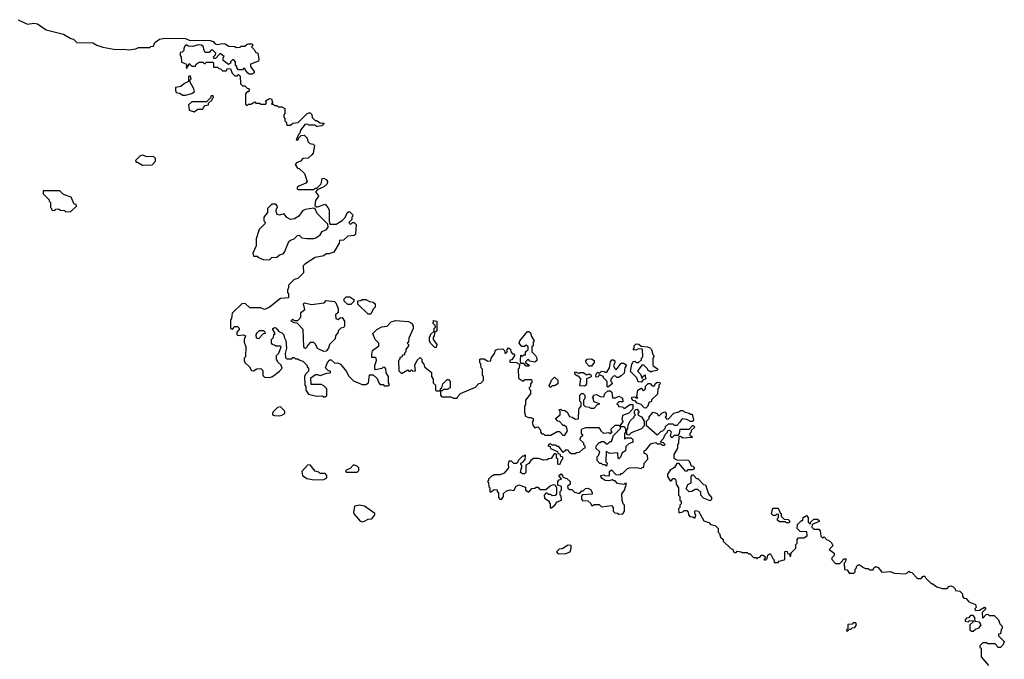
# Model space of a CAD drawing. Extents: x 2106670 to 2323771, y 35271 to 224896.
# Tile 125 of 256: x 2215771 to 2223748, y 117225 to 122405. Entities that reach past the tile are written whole.
import ezdxf

# ---------------------------------------------------------------- set-up
doc = ezdxf.new("R2010")
doc.units = 0

msp = doc.modelspace()

# ---------------------------------------------------------------- linework, layer by layer
at = {"layer": '0CON20XD'}
for points in [[(2215760, 122405), (2215835, 122368.8), (2215885, 122377.5), (2215915, 122372.5), (2215985, 122322.5), (2216125, 122287.5), (2216185, 122252.5), (2216207, 122247), (2216235, 122220), (2216365, 122217.5), (2216395, 122200), (2216445, 122183.8), (2216535, 122167.5), (2216595, 122162.5), (2216615, 122167.5), (2216655, 122160), (2216711.7, 122168.3), (2216735, 122180), (2216825, 122180), (2216833, 122187), (2216855, 122190), (2216865, 122220), (2216905, 122247.5), (2216946.4, 122256.4), (2217115, 122253.3), (2217145, 122240), (2217315, 122237.5), (2217338.3, 122228.3), (2217355, 122210), (2217373, 122203), (2217415, 122212.5), (2217435, 122210), (2217465, 122190), (2217515, 122187.5), (2217525, 122180), (2217557, 122183), (2217565, 122190), (2217595, 122190), (2217613, 122207), (2217625, 122210), (2217655, 122210), (2217660, 122195), (2217650, 122185), (2217670, 122165), (2217681.7, 122141.7), (2217700, 122135), (2217707.5, 122085), (2217705, 122070), (2217640, 122045), (2217640, 122025), (2217670, 121985), (2217670, 121975), (2217655, 121963.3), (2217633.6, 121963.6), (2217620.7, 121970.7), (2217600, 121995), (2217595, 122010), (2217585, 122010), (2217575, 122000), (2217545, 122000), (2217530, 122015), (2217530, 122025), (2217520, 122035), (2217520, 122065), (2217505, 122080), (2217495, 122080), (2217480, 122065), (2217478.3, 122051.7), (2217461.7, 122041.7), (2217420, 122075), (2217420, 122095), (2217428.3, 122108.3), (2217395, 122130), (2217390, 122125)], [(2217390, 122125), (2217358.3, 122091.7), (2217345, 122090), (2217340, 122105), (2217358.3, 122121.7), (2217360, 122135), (2217337, 122157), (2217323, 122157), (2217305, 122140), (2217275, 122140), (2217263, 122163), (2217260, 122185), (2217245, 122200), (2217218.3, 122201.7), (2217175, 122187.5), (2217135, 122190), (2217125, 122200), (2217115, 122200), (2217100, 122175), (2217100, 122155), (2217088.3, 122141.7), (2217071.7, 122138.3), (2217070, 122115), (2217080, 122105), (2217081.7, 122061.7), (2217118.3, 122048.3), (2217130, 122035), (2217120, 122025), (2217121.7, 122011.7), (2217128.3, 122011.7), (2217130, 122030), (2217138.3, 122031.7), (2217145, 122050), (2217165, 122030), (2217195, 122030), (2217200, 122045), (2217225, 122060), (2217255, 122060), (2217265, 122050), (2217275, 122050), (2217285, 122060), (2217335, 122060), (2217340, 122055), (2217341.7, 122021.7), (2217375, 122020), (2217385, 122010), (2217398.3, 122008.3), (2217415, 121990), (2217445, 121990), (2217455, 122010), (2217478.3, 122008.3), (2217491.7, 121971.7), (2217515, 121950), (2217535, 121950), (2217545, 121960), (2217558.3, 121948.3), (2217560, 121885), (2217575, 121870), (2217595, 121870), (2217615, 121850), (2217630, 121845), (2217628.3, 121821.7), (2217615, 121820), (2217600, 121805), (2217601.7, 121721.7), (2217615, 121710), (2217625, 121720), (2217645, 121720), (2217675, 121740), (2217685, 121730), (2217715, 121730), (2217725, 121720), (2217765, 121720), (2217770, 121735), (2217761.7, 121748.3), (2217795, 121767.5), (2217810, 121765), (2217820, 121735), (2217811.7, 121721.7), (2217825, 121720), (2217835, 121710), (2217855, 121710), (2217865, 121700), (2217895, 121700), (2217920, 121685), (2217920, 121645), (2217910, 121635), (2217910, 121615), (2217920, 121605), (2217920, 121585), (2217930, 121575), (2217935, 121550), (2217965, 121550), (2217983, 121567), (2218028.3, 121571.7), (2218100, 121645), (2218115, 121650), (2218125, 121650), (2218138.3, 121638.3), (2218141.7, 121611.7), (2218165, 121590), (2218175, 121590), (2218205, 121570), (2218238.3, 121568.3), (2218220, 121545), (2218185, 121540), (2218175, 121540), (2218165, 121550), (2218115, 121550), (2218107, 121557), (2218085, 121560), (2218045, 121510), (2218040, 121485), (2218030, 121475), (2218011.7, 121431.7), (2218025, 121430), (2218031.7, 121448.3), (2218051.7, 121468.3), (2218075, 121470), (2218100, 121445), (2218105, 121420), (2218123, 121403), (2218148.3, 121398.3), (2218160, 121385), (2218147.5, 121325), (2218139.3, 121310.7), (2218107, 121283), (2218065, 121280), (2218045, 121260), (2218013, 121247), (2218003, 121233), (2218021.7, 121201.7), (2218035, 121200), (2218078.3, 121158.3), (2218100, 121095), (2218088.3, 121081.7), (2218031.7, 121058.3), (2218020, 121045), (2218020, 121035), (2218025, 121030), (2218155, 121030), (2218165, 121040), (2218178.3, 121041.7), (2218213, 121077), (2218221.7, 121118.3), (2218235, 121122.5), (2218255, 121110), (2218266, 121095), (2218263, 121077), (2218235, 121052.5), (2218181.7, 121028.3), (2218170, 121015), (2218170, 121005), (2218190, 120985), (2218192.5, 120975), (2218168.3, 120941.7), (2218161.7, 120901.7), (2218175, 120890), (2218185, 120890), (2218245, 120910), (2218267.5, 120885), (2218277.5, 120865), (2218277.5, 120775), (2218285, 120750), (2218335, 120750), (2218385, 120780), (2218407, 120803), (2218425, 120840), (2218435, 120850), (2218445, 120850), (2218468.3, 120828.3), (2218470, 120815), (2218463, 120807), (2218461.7, 120788.3), (2218440, 120765), (2218440, 120755), (2218455, 120750), (2218468.3, 120761.7), (2218481.7, 120761.7), (2218497, 120747), (2218491.7, 120668.3), (2218481.7, 120658.3), (2218428.3, 120651.7), (2218395, 120620), (2218361.7, 120618.3), (2218360, 120595), (2218317, 120523), (2218275, 120510), (2218255, 120510), (2218235, 120492.5), (2218165, 120480), (2218080, 120425), (2218068.3, 120411.7), (2218070, 120355), (2218025, 120310), (2217995, 120300), (2217950, 120255), (2217950, 120235), (2217940, 120215), (2217940, 120195), (2217950, 120185), (2217948.3, 120151.7), (2217885, 120147.5), (2217792.5, 120075), (2217755, 120057.5), (2217721.7, 120071.7), (2217635, 120072.5), (2217597, 120107), (2217570, 120105), (2217491.7, 120028.3), (2217487.5, 119985), (2217480, 119975), (2217480, 119905), (2217495, 119900), (2217515, 119920), (2217535, 119920), (2217548.3, 119908.3), (2217550, 119895), (2217530, 119875), (2217530, 119855), (2217538.3, 119848.3), (2217585, 119852.5), (2217600, 119845), (2217590, 119815), (2217590, 119795), (2217602.5, 119755), (2217600, 119675), (2217590, 119665), (2217590, 119645), (2217595, 119630), (2217633, 119593), (2217650, 119565), (2217665, 119562.5), (2217693, 119577), (2217725, 119580), (2217740, 119565), (2217740, 119525), (2217755, 119510), (2217795, 119507.5), (2217820, 119515), (2217875, 119557.5), (2217897, 119583), (2217888.3, 119608.3), (2217861.7, 119631.7), (2217852.5, 119655), (2217853, 119687), (2217870, 119705), (2217890, 119755), (2217885, 119760), (2217845, 119760), (2217835, 119770), (2217821.7, 119771.7), (2217810, 119785), (2217810, 119815), (2217828.3, 119831.7), (2217830, 119855), (2217840, 119865), (2217822.5, 119895), (2217822.5, 119905), (2217835, 119912.5), (2217845, 119910), (2217870.7, 119880.7), (2217895, 119870), (2217911.7, 119851.7), (2217912.5, 119835), (2217926.4, 119806.4), (2217932.5, 119745), (2217923, 119703), (2217925, 119670), (2217935, 119660), (2217975, 119660), (2217985, 119670), (2217995, 119670), (2218005, 119660), (2218025, 119660), (2218035, 119650), (2218065, 119640), (2218100, 119605), (2218100, 119595), (2218110, 119585), (2218111.7, 119558.3), (2218087.5, 119535), (2218077.5, 119515), (2218080, 119445), (2218090, 119435), (2218090, 119405), (2218111.7, 119371.7), (2218175, 119357.5), (2218225, 119360), (2218235, 119350), (2218245, 119350), (2218258.3, 119361.7), (2218260, 119415), (2218235, 119440), (2218215, 119450), (2218131.7, 119451.7), (2218130, 119505), (2218168.3, 119531.7), (2218185, 119532.5), (2218205, 119523.3), (2218258.3, 119541.7), (2218290, 119545), (2218288.3, 119558.3), (2218271.7, 119561.7), (2218250, 119585), (2218265, 119630), (2218285, 119650), (2218295, 119650), (2218323, 119623), (2218345, 119627.5), (2218370, 119615), (2218420, 119555), (2218435, 119520), (2218475, 119480), (2218545, 119450), (2218575, 119450), (2218597, 119463), (2218605, 119530), (2218635, 119530), (2218668.3, 119498.3), (2218680, 119465), (2218691.7, 119451.7), (2218715, 119450), (2218725, 119440), (2218755, 119440), (2218768.3, 119451.7), (2218760, 119465), (2218760, 119515), (2218740, 119545), (2218737, 119577), (2218728.3, 119588.3), (2218715, 119590), (2218705, 119580), (2218655, 119570), (2218648.3, 119578.3), (2218647.5, 119605), (2218662.5, 119645), (2218660, 119665), (2218655, 119670), (2218625, 119670), (2218623, 119693), (2218630, 119725), (2218680, 119765), (2218680, 119785), (2218650, 119815), (2218632.5, 119865), (2218665, 119897.5), (2218705, 119917.5), (2218747, 119923), (2218781.7, 119958.3), (2218815, 119968.8), (2218921.7, 119961.7), (2218946.4, 119946.4), (2218960, 119925), (2218960, 119905), (2218923, 119827), (2218920, 119795), (2218910, 119785), (2218920, 119775), (2218920, 119765), (2218900, 119735), (2218900, 119715), (2218890, 119705), (2218888.3, 119691.7), (2218871.7, 119688.3), (2218868.3, 119671.7), (2218851.7, 119668.3), (2218850, 119655), (2218840, 119645), (2218841.7, 119561.7), (2218865, 119540), (2218915, 119570), (2218925, 119560), (2218935, 119560), (2218945, 119570), (2218955, 119560), (2218978.3, 119561.7), (2218973, 119607), (2218991.7, 119648.3), (2219015, 119670), (2219030, 119655), (2219030, 119635), (2219046.7, 119616.7), (2219050, 119595), (2219108.3, 119548.3), (2219107.5, 119515), (2219120, 119495), (2219120, 119465), (2219140, 119445), (2219140, 119405), (2219145, 119400), (2219180, 119400), (2219180, 119365), (2219191.7, 119351.7), (2219265, 119350), (2219285, 119340), (2219315, 119340), (2219320, 119355), (2219343, 119377), (2219465, 119430), (2219491.7, 119458.3), (2219508.3, 119461.7), (2219530, 119485), (2219530, 119515), (2219520, 119525), (2219520, 119575), (2219510, 119585), (2219508.3, 119618.3)], [(2217093, 121793), (2217115, 121793.3), (2217165, 121806.7), (2217186.4, 121823.6), (2217182.5, 121845), (2217150, 121905), (2217150, 121915), (2217160, 121925), (2217155, 121950), (2217140, 121945), (2217140, 121905), (2217105, 121887.5), (2217077, 121863), (2217033, 121857), (2217032.5, 121835), (2217040, 121815), (2217065, 121810), (2217093, 121793)], [(2217185, 121660), (2217215, 121680), (2217255, 121680), (2217260, 121695), (2217275, 121710), (2217300, 121715), (2217301.7, 121728.3), (2217330, 121755), (2217330, 121765), (2217340, 121775), (2217338.3, 121788.3), (2217321.7, 121788.3), (2217318.3, 121771.7), (2217285, 121740), (2217165, 121740), (2217140, 121715), (2217143, 121673), (2217185, 121660)], [(2216765, 121227.5), (2216845, 121230), (2216871.7, 121258.3), (2216871.7, 121281.7), (2216855, 121297.5), (2216805, 121293.3), (2216765, 121307.5), (2216745, 121300), (2216710, 121265), (2216715, 121250), (2216725, 121250), (2216765, 121227.5)], [(2216145, 120850), (2216185, 120852.5), (2216230, 120895), (2216228.3, 120908.3), (2216211.7, 120911.7), (2216188.3, 120968.3), (2216125, 120990), (2216095, 121020), (2215961.7, 121018.3), (2215960, 120995), (2216010, 120945), (2216010, 120935), (2216020, 120925), (2216020, 120885), (2216030, 120875), (2216031.7, 120861.7), (2216055, 120860), (2216065, 120870), (2216085, 120872.5), (2216103, 120863), (2216135, 120860), (2216145, 120850)], [(2217795, 120460), (2217815, 120480), (2217855, 120482.5), (2217875, 120500), (2217905, 120510), (2217917, 120523), (2217951.7, 120608.3), (2217965, 120620), (2217995, 120630), (2218021.7, 120658.3), (2218035, 120660), (2218058.3, 120638.3), (2218097, 120633), (2218155, 120632.5), (2218171.7, 120638.3), (2218206.4, 120663.6), (2218220.7, 120689.3), (2218257.5, 120705), (2218270, 120725), (2218268.3, 120748.3), (2218180, 120835), (2218168.3, 120868.3), (2218155, 120880), (2218085, 120867.5), (2218063.6, 120856.4), (2218032.5, 120815), (2217998.3, 120791.7), (2217965, 120786.7), (2217935, 120802.5), (2217915, 120832.5), (2217875, 120822.5), (2217857, 120827), (2217850, 120855), (2217853, 120877), (2217860, 120885), (2217858.3, 120898.3), (2217845, 120910), (2217815, 120910), (2217780, 120875), (2217777.5, 120845), (2217750, 120805), (2217750, 120775), (2217760, 120765), (2217758.3, 120751.7), (2217710, 120705), (2217688.3, 120631.7), (2217686.7, 120575), (2217660, 120515), (2217665, 120490), (2217695, 120490), (2217701.7, 120481.7), (2217745, 120462.5), (2217795, 120460)], [(2218428.3, 120098.3), (2218400, 120125), (2218400, 120145), (2218415, 120160), (2218445, 120160), (2218478.3, 120138.3), (2218478.3, 120121.7), (2218455, 120100), (2218428.3, 120098.3)], [(2218615, 120020), (2218595, 120020), (2218511.7, 120101.7), (2218511.7, 120128.3), (2218535, 120130), (2218545, 120140), (2218575, 120140), (2218605, 120122.5), (2218635, 120117.5), (2218650, 120105), (2218651.7, 120078.3), (2218635, 120060), (2218615, 120020)], [(2218235, 119717.5), (2218185, 119742.5), (2218168.3, 119778.3), (2218155, 119790), (2218125, 119790), (2218105, 119770), (2218095, 119750), (2218087, 119743), (2218080, 119745), (2218072.5, 119755), (2218067, 119897), (2218018.3, 119948.3), (2217995, 119950), (2217970, 119965), (2217985, 119980), (2217995, 119970), (2218025, 119970), (2218050, 119995), (2218050, 120035), (2218081.7, 120058.3), (2218070, 120105), (2218078.3, 120111.7), (2218135, 120097.5), (2218237, 120113), (2218255, 120130), (2218321.7, 120121.7), (2218331.7, 120111.7), (2218350, 120065), (2218350, 120035), (2218330, 120015), (2218332.5, 119985), (2218351.7, 119978.3), (2218368.3, 119991.7), (2218385, 119992.5), (2218402.5, 119965), (2218403, 119927), (2218397, 119913), (2218373, 119907), (2218350, 119885), (2218350, 119875), (2218330, 119845), (2218328.3, 119821.7), (2218280, 119775), (2218272.5, 119745), (2218255, 119720), (2218235, 119717.5)], [(2219145, 119750), (2219135, 119750), (2219100, 119785), (2219090, 119805), (2219090, 119835), (2219100, 119845), (2219100, 119855), (2219128.3, 119881.7), (2219130, 119905), (2219140, 119915), (2219138.3, 119928.3), (2219120, 119945), (2219125, 119970), (2219150, 119965), (2219150, 119885), (2219131.7, 119868.3), (2219130, 119845), (2219120, 119835), (2219120, 119815), (2219150, 119775), (2219145, 119750)], [(2217705, 119820), (2217690, 119825), (2217687.5, 119855), (2217695, 119870), (2217715, 119887.5), (2217747, 119887), (2217758.3, 119878.3), (2217760, 119865), (2217745, 119860), (2217705, 119820)], [(2219895, 119600), (2219875, 119600), (2219855, 119620), (2219831.7, 119621.7), (2219827.5, 119645), (2219831.7, 119688.3), (2219845, 119680), (2219855, 119690), (2219868.3, 119691.7), (2219870, 119715), (2219890, 119735), (2219890, 119755), (2219875, 119770), (2219861.7, 119758.3), (2219838.3, 119758.3), (2219817.5, 119785), (2219822.5, 119805), (2219885, 119880), (2219895, 119880), (2219908.3, 119868.3), (2219918.3, 119838.3), (2219940, 119805), (2219930, 119795), (2219930, 119765), (2219920, 119755), (2219920, 119715), (2219950, 119685), (2219960, 119665), (2219960, 119645), (2219945, 119632.5), (2219905, 119640), (2219895, 119650), (2219885, 119650), (2219870, 119635), (2219870, 119625), (2219898.3, 119608.3), (2219895, 119600)], [(2219508.3, 119618.3), (2219500, 119625), (2219500, 119655), (2219505, 119660), (2219535, 119657.5), (2219565, 119640), (2219588.3, 119641.7), (2219590, 119665), (2219617, 119703), (2219625, 119730), (2219645, 119737.5), (2219685, 119740), (2219700, 119725), (2219705, 119700), (2219720, 119715), (2219720, 119735), (2219731.7, 119748.3), (2219748.3, 119738.3), (2219750, 119715), (2219765, 119700), (2219778.3, 119698.3), (2219780, 119685), (2219758.3, 119651.7), (2219741.7, 119648.3), (2219741.7, 119631.7), (2219795, 119630), (2219820, 119615), (2219817, 119583), (2219810, 119575), (2219811.7, 119501.7), (2219845, 119480), (2219855, 119480), (2219865, 119490), (2219915, 119490), (2219920, 119485), (2219920, 119465), (2219910, 119455), (2219910, 119435), (2219900, 119425), (2219900, 119415), (2219910, 119405), (2219910, 119375), (2219870, 119325), (2219870, 119285), (2219860, 119275), (2219860, 119225), (2219870, 119195), (2219893, 119183), (2219913, 119183), (2219930, 119175), (2219931.7, 119158.3), (2219922.5, 119145), (2219930, 119115), (2219945, 119100), (2219968.3, 119108.3), (2219990, 119085), (2219990, 119065), (2220001.7, 119051.7), (2220015, 119050), (2220025, 119040), (2220075, 119040), (2220125, 119070), (2220145, 119070), (2220171.7, 119041.7), (2220188.3, 119041.7), (2220210, 119075), (2220200, 119105), (2220185, 119120), (2220175, 119120), (2220145, 119150), (2220130, 119155), (2220112.5, 119175), (2220150, 119205), (2220150, 119235), (2220140, 119245), (2220155, 119250), (2220165, 119240), (2220185, 119242.5), (2220206.1, 119226.1), (2220225, 119192.5), (2220247, 119187), (2220275, 119170), (2220298.3, 119171.7), (2220300, 119245), (2220303, 119257), (2220320, 119275), (2220320, 119305), (2220310, 119315), (2220310, 119365), (2220323, 119377), (2220337, 119377), (2220350, 119365), (2220350, 119335), (2220340, 119325), (2220338.3, 119311.7), (2220340, 119285), (2220353, 119273), (2220387, 119267), (2220395, 119260), (2220425, 119260), (2220451.7, 119288.3), (2220470, 119295), (2220421.7, 119311.7), (2220420, 119335), (2220410, 119345), (2220420, 119355), (2220420, 119365), (2220445, 119370), (2220473, 119353), (2220505, 119350), (2220511.7, 119378.3), (2220535, 119400), (2220555, 119400), (2220568.3, 119388.3), (2220573, 119343), (2220597, 119343), (2220625, 119357.5), (2220655, 119340), (2220658.3, 119311.7), (2220625, 119310), (2220610, 119295), (2220620, 119285), (2220621.7, 119271.7), (2220655, 119270), (2220665, 119260), (2220675, 119260), (2220715, 119290), (2220738.3, 119288.3), (2220740, 119255), (2220705, 119220), (2220655, 119200), (2220650, 119165), (2220660, 119155), (2220640, 119125), (2220640, 119110), (2220625, 119120), (2220591.7, 119118.3), (2220561.7, 119088.3), (2220560, 119075), (2220570, 119065), (2220555, 119050), (2220545, 119060), (2220503, 119053), (2220480, 119075), (2220480, 119085), (2220465, 119100), (2220355, 119100), (2220325, 119090), (2220320, 119085), (2220320, 119055), (2220330, 119045), (2220330, 119035), (2220311.7, 119018.3), (2220310, 119005), (2220338.3, 118978.3), (2220340, 118965), (2220350, 118955), (2220350, 118935), (2220335, 118930), (2220305, 118900), (2220283, 118897), (2220271.7, 118888.3), (2220238.3, 118888.3), (2220221.7, 118901.7), (2220215, 118920), (2220195, 118920), (2220175, 118900), (2220138.3, 118948.3), (2220125, 118950), (2220115, 118960), (2220085, 118960), (2220075, 118970), (2220061.7, 118968.3), (2220050, 118955), (2220068.3, 118948.3), (2220071.7, 118931.7), (2220128.3, 118908.3), (2220131.7, 118891.7), (2220148.3, 118888.3), (2220151.7, 118871.7), (2220170, 118865), (2220170, 118845), (2220161.7, 118838.3), (2220145, 118800), (2220130, 118805), (2220130, 118845), (2220120, 118855), (2220120, 118885), (2220115, 118890), (2220101.7, 118888.3), (2220078.3, 118851.7), (2220055, 118850), (2220045, 118840), (2220015, 118837.5), (2219975, 118852.5), (2219935, 118852.5), (2219913.6, 118836.4), (2219895, 118810), (2219871.7, 118798.3), (2219871.7, 118738.3), (2219861.7, 118728.3), (2219845, 118727.5), (2219828.3, 118738.3), (2219833, 118767), (2219840, 118775), (2219840, 118795), (2219830, 118805), (2219830, 118815), (2219848.3, 118821.7), (2219867, 118843), (2219870, 118875), (2219865, 118880), (2219855, 118870), (2219845, 118870), (2219810, 118835), (2219808.3, 118821.7), (2219795, 118810), (2219775, 118810), (2219755, 118830), (2219735, 118830), (2219727.5, 118805), (2219732.5, 118775), (2219695, 118732.5), (2219665, 118720), (2219615, 118720), (2219605, 118710), (2219595, 118710), (2219570, 118685), (2219570, 118675), (2219560, 118665), (2219570, 118655), (2219573, 118623), (2219580, 118615), (2219580, 118585), (2219585, 118580), (2219615, 118600), (2219638.3, 118598.3), (2219640, 118585), (2219650, 118575), (2219650, 118535), (2219661.7, 118521.7), (2219675, 118520), (2219690, 118545), (2219691.7, 118568.3), (2219715, 118590), (2219745, 118597.5), (2219775, 118593.3), (2219793.6, 118626.4), (2219805, 118632.5), (2219815, 118637.5), (2219868.3, 118618.3), (2219870, 118595), (2219895, 118580), (2219921.7, 118608.3), (2219945, 118610), (2219955, 118620), (2219968.3, 118618.3), (2219985, 118600), (2220035, 118600), (2220069.3, 118630.7), (2220095, 118640), (2220108.3, 118638.3), (2220120, 118615), (2220120, 118565), (2220108.3, 118551.7), (2220085, 118550), (2220075, 118560), (2220055, 118560), (2220045, 118570), (2220035, 118570), (2220020, 118555), (2220021.7, 118531.7), (2220060, 118505), (2220060, 118495), (2220070, 118485), (2220070, 118455), (2220075, 118450), (2220106.4, 118473.6), (2220125, 118500), (2220160, 118515), (2220157, 118547), (2220150, 118555), (2220150, 118585), (2220160, 118595), (2220160, 118625), (2220130, 118635), (2220130, 118665), (2220141.7, 118678.3), (2220160, 118685), (2220140, 118715), (2220157, 118727), (2220170, 118715), (2220171.7, 118701.7), (2220205, 118690), (2220230, 118665), (2220230, 118645), (2220210, 118625), (2220211.7, 118611.7), (2220225, 118600), (2220245, 118600), (2220265, 118580), (2220295, 118570), (2220308.3, 118571.7), (2220325, 118590), (2220335, 118590), (2220355, 118607.5), (2220375, 118610), (2220395, 118600), (2220410, 118575), (2220408.3, 118561.7), (2220331.7, 118558.3), (2220322.5, 118547.5), (2220322.5, 118522.5), (2220331.7, 118511.7), (2220375, 118510), (2220398.3, 118488.3), (2220405, 118470), (2220415, 118470), (2220425, 118480), (2220465, 118480), (2220485, 118460), (2220565, 118470), (2220580, 118455), (2220580, 118425), (2220591.7, 118411.7), (2220615, 118410), (2220625, 118400), (2220657, 118403), (2220670, 118425), (2220670, 118475), (2220660, 118485), (2220652.5, 118515), (2220650, 118565), (2220670, 118595), (2220688.3, 118648.3), (2220675, 118650), (2220665, 118640), (2220615, 118650), (2220595, 118670), (2220585, 118670), (2220575, 118680), (2220545, 118670), (2220515, 118672.5), (2220490.7, 118690.7), (2220480, 118705), (2220480, 118715), (2220505, 118720), (2220513, 118713), (2220545, 118710), (2220550, 118715), (2220550, 118745), (2220565, 118760), (2220601.7, 118721.7), (2220635, 118720), (2220645, 118730), (2220655, 118730), (2220695, 118770), (2220713, 118777), (2220765, 118777.5), (2220805, 118770), (2220815, 118780), (2220828.3, 118781.7), (2220830, 118815), (2220860, 118845), (2220857, 118877), (2220845, 118890), (2220831.7, 118891.7), (2220830, 118915), (2220845, 118920), (2220885, 118970), (2220900, 118975)], [(2220805, 119470), (2220781.7, 119471.7), (2220770, 119505), (2220720, 119555), (2220730, 119615), (2220740, 119625), (2220741.7, 119638.3), (2220755, 119640), (2220765, 119630), (2220785, 119630), (2220808.3, 119651.7), (2220810, 119665), (2220820, 119675), (2220818.3, 119738.3), (2220785, 119740), (2220765, 119730), (2220741.7, 119731.7), (2220750, 119745), (2220750, 119765), (2220765, 119780), (2220787, 119777), (2220805, 119760), (2220857, 119757), (2220875, 119750), (2220890, 119735), (2220900, 119695), (2220910, 119685), (2220910, 119675), (2220900, 119665), (2220900, 119605), (2220940, 119575), (2220937, 119563), (2220893, 119557), (2220885, 119550), (2220875, 119560), (2220861.7, 119561.7), (2220858.3, 119578.3), (2220828.3, 119608.3), (2220815, 119610), (2220780, 119565), (2220780, 119555), (2220800, 119535), (2220815, 119500), (2220821.7, 119518.3), (2220838.3, 119528.3), (2220840, 119495), (2220821.7, 119488.3), (2220805, 119470)], [(2220405, 119600), (2220385, 119600), (2220360, 119625), (2220358.3, 119641.7), (2220370, 119655), (2220405, 119660), (2220426.2, 119646.2), (2220425, 119630), (2220405, 119600)], [(2220535, 119430), (2220530, 119435), (2220530, 119475), (2220500, 119505), (2220500, 119515), (2220465, 119530), (2220458.3, 119511.7), (2220445, 119510), (2220440, 119515), (2220441.7, 119538.3), (2220455, 119550), (2220465, 119540), (2220485, 119560), (2220507, 119557), (2220515, 119550), (2220528.3, 119551.7), (2220550, 119585), (2220557.5, 119635), (2220568.3, 119651.7), (2220581.7, 119651.7), (2220591.7, 119641.7), (2220592.5, 119625), (2220582.5, 119605), (2220591.7, 119581.7), (2220605, 119570), (2220645, 119622.5), (2220665, 119622.5), (2220688.3, 119608.3), (2220673, 119587), (2220668.3, 119541.7), (2220645, 119520), (2220621.7, 119508.3), (2220608.3, 119508.3), (2220595, 119520), (2220581.7, 119518.3), (2220560, 119495), (2220560, 119475), (2220570, 119465), (2220570, 119455), (2220535, 119430)], [(2220075, 119430), (2220065, 119430), (2220060, 119445), (2220070, 119455), (2220080, 119485), (2220105, 119510), (2220130, 119485), (2220130, 119455), (2220105, 119440), (2220085, 119440), (2220075, 119430)], [(2220345, 119437.5), (2220310, 119440), (2220317.5, 119497.5), (2220298.3, 119518.3), (2220285, 119520), (2220271.7, 119531.7), (2220267.5, 119545), (2220275, 119552.5), (2220305, 119540), (2220313, 119547), (2220335, 119547.5), (2220365, 119530), (2220385, 119537.5), (2220398.3, 119528.3), (2220400, 119515), (2220395, 119510), (2220362.5, 119497.5), (2220363, 119457), (2220355, 119442.5), (2220345, 119437.5)], [(2219195, 119400), (2219180, 119400), (2219180, 119415), (2219190, 119425), (2219200, 119455), (2219235, 119490), (2219245, 119490), (2219257.5, 119475), (2219260, 119425), (2219235, 119410), (2219205, 119410), (2219195, 119400)], [(2220845, 119260), (2220831.7, 119261.7), (2220805, 119290), (2220775, 119300), (2220758.3, 119318.3), (2220741.7, 119321.7), (2220730, 119335), (2220731.7, 119348.3), (2220755, 119350), (2220765, 119340), (2220778.3, 119341.7), (2220770, 119355), (2220780, 119405), (2220805, 119420), (2220825, 119400), (2220840, 119415), (2220841.7, 119438.3), (2220861.7, 119458.3), (2220878.3, 119458.3), (2220895, 119440), (2220915, 119440), (2220920, 119455), (2220935, 119470), (2220958.3, 119468.3), (2220960, 119455), (2220950, 119445), (2220950, 119425), (2220940, 119415), (2220938.3, 119371.7), (2220891.7, 119328.3), (2220888.3, 119311.7), (2220871.7, 119308.3), (2220858.3, 119271.7), (2220845, 119260)], [(2217875, 119197.5), (2217895, 119202.5), (2217920, 119215), (2217920, 119235), (2217885, 119270), (2217860, 119265), (2217825, 119230), (2217820, 119215), (2217820, 119205), (2217835, 119200), (2217875, 119197.5)], [(2220705, 119040), (2220690, 119045), (2220690, 119085), (2220697, 119093), (2220700, 119125), (2220720, 119160), (2220750, 119185), (2220750, 119195), (2220760, 119205), (2220752.5, 119212.5), (2220753, 119237), (2220761.7, 119248.3), (2220775, 119250), (2220790, 119225), (2220780, 119215), (2220781.7, 119201.7), (2220808.3, 119188.3), (2220830, 119155), (2220830, 119115), (2220808.3, 119091.7), (2220725, 119060), (2220705, 119040)], [(2220935, 119040), (2220850, 119115), (2220850, 119155), (2220870, 119175), (2220871.7, 119188.3), (2220903, 119227), (2220937, 119217), (2220945, 119200), (2220955, 119200), (2220975, 119222.5), (2220998.3, 119228.3), (2221010, 119215), (2221010, 119195), (2221000, 119185), (2221015, 119170), (2221028.3, 119171.7), (2221071.7, 119218.3), (2221111.7, 119228.3), (2221125, 119240), (2221145, 119240), (2221155, 119230), (2221195, 119220), (2221205, 119210), (2221220, 119210), (2221230, 119165), (2221225, 119150), (2221205, 119150), (2221177, 119167), (2221145, 119172.5), (2221131.7, 119168.3), (2221120, 119145), (2221095, 119120), (2221075, 119120), (2221065, 119130), (2221025, 119130), (2221001.7, 119108.3), (2220998.3, 119091.7), (2220978.3, 119071.7), (2220965, 119070), (2220935, 119040)], [(2220525, 118790), (2220515, 118800), (2220495, 118800), (2220485, 118810), (2220471.7, 118811.7), (2220450, 118835), (2220450, 118865), (2220460, 118875), (2220470, 118905), (2220440, 118935), (2220443, 118957), (2220465, 118980), (2220475, 118980), (2220485, 118990), (2220505, 118990), (2220525, 118970), (2220535, 118970), (2220555, 118990), (2220565, 118990), (2220581.7, 119038.3), (2220640, 119095), (2220640, 119110), (2220665, 119110), (2220680, 119095), (2220680, 119065), (2220670, 119055), (2220671.7, 119011.7), (2220685, 119020), (2220725, 119020), (2220740, 119005), (2220740, 118985), (2220705, 118970), (2220681.7, 118948.3), (2220680, 118915), (2220651.7, 118898.3), (2220638.3, 118861.7), (2220625, 118850), (2220620, 118855), (2220618.3, 118898.3), (2220552.5, 118892.5), (2220521.7, 118908.3), (2220520, 118825), (2220530, 118815), (2220525, 118790)], [(2220900, 118975), (2220925, 118980), (2220935, 118970), (2220965, 118970), (2220975, 118960), (2220995, 118960), (2221000, 118965), (2220988.3, 118978.3), (2220960, 118985), (2220987, 119013), (2221000, 119045), (2221020, 119065), (2221021.7, 119078.3), (2221035, 119080), (2221048.3, 119068.3), (2221042.5, 119035), (2221055, 119020), (2221075, 119040), (2221108.3, 119041.7), (2221117, 119053), (2221121.7, 119088.3), (2221195, 119090), (2221221.7, 119118.3), (2221228.3, 119118.3), (2221240, 119105), (2221211.7, 119078.3), (2221210, 119065), (2221200, 119055), (2221201.7, 119041.7), (2221218.3, 119028.3), (2221218.3, 119021.7), (2221145, 119017.5), (2221125, 119030), (2221111.7, 119028.3), (2221110, 118975), (2221100, 118965), (2221100, 118935), (2221070, 118885), (2221070, 118855), (2221095, 118840), (2221187, 118837), (2221198.3, 118828.3), (2221211.7, 118791.7), (2221228.3, 118788.3), (2221238.3, 118771.7), (2221225, 118760), (2221185, 118760), (2221175, 118750), (2221165, 118750), (2221115, 118810), (2221095, 118810), (2221075, 118777.5), (2221041.7, 118758.3), (2221020, 118725), (2221020, 118705), (2221041.7, 118671.7), (2221048.3, 118671.7), (2221065, 118690), (2221075, 118690), (2221088.3, 118678.3), (2221090, 118645), (2221110, 118615), (2221110, 118555), (2221120, 118545), (2221120, 118515), (2221130, 118505), (2221130, 118485), (2221120, 118475), (2221120, 118455), (2221110, 118445), (2221111.7, 118411.7), (2221145, 118420), (2221155, 118430), (2221175, 118430), (2221188.3, 118418.3), (2221190, 118395), (2221201.7, 118381.7), (2221225, 118380), (2221235, 118370), (2221245, 118370), (2221250, 118395), (2221240, 118405), (2221240, 118425), (2221245, 118430), (2221270, 118425), (2221315, 118347.5), (2221355, 118332.5), (2221368.3, 118318.3), (2221405, 118310), (2221430, 118285), (2221430, 118255), (2221440, 118245), (2221450, 118215), (2221470, 118195), (2221471.7, 118181.7), (2221535, 118120), (2221548.3, 118118.3), (2221551.7, 118101.7), (2221565, 118090), (2221575, 118090), (2221585, 118100), (2221617, 118097), (2221625, 118090), (2221665, 118090), (2221675, 118080), (2221688.3, 118078.3), (2221715, 118050), (2221735, 118050), (2221745, 118040), (2221755, 118050), (2221768.3, 118051.7), (2221781.7, 118068.3), (2221795, 118070), (2221810, 118055), (2221810, 118045), (2221800, 118035), (2221805, 118030), (2221815, 118030), (2221828.3, 118041.7), (2221831.7, 118068.3), (2221845, 118080), (2221855, 118080), (2221871.7, 118041.7), (2221880, 118035), (2221885, 118010), (2221915, 118010), (2221925, 118020), (2221965, 118030), (2221970, 118035), (2221970, 118095), (2221975, 118100), (2221988.3, 118098.3), (2221991.7, 118081.7), (2222008.3, 118078.3), (2222011.7, 118061.7), (2222018.3, 118061.7), (2222021.7, 118088.3), (2222060, 118125), (2222060, 118155), (2222070, 118165), (2222070, 118195), (2222081.7, 118208.3), (2222125, 118210), (2222150, 118225), (2222148.3, 118258.3), (2222095, 118260), (2222070, 118285), (2222071.7, 118318.3), (2222105, 118350), (2222115, 118350), (2222120, 118375), (2222145, 118390), (2222160, 118375), (2222160, 118335), (2222175, 118320), (2222181.7, 118338.3), (2222205, 118360), (2222235, 118360), (2222248.3, 118348.3), (2222248.3, 118341.7), (2222191.7, 118318.3), (2222190, 118295), (2222205, 118280), (2222245, 118280), (2222257, 118267), (2222261.7, 118221.7), (2222275, 118210), (2222288.3, 118218.3), (2222311.7, 118191.7), (2222325, 118190), (2222350, 118165), (2222360, 118145), (2222330, 118115), (2222370, 118085), (2222370, 118065), (2222351.7, 118048.3), (2222350, 118035), (2222381.7, 118001.7), (2222415, 118000), (2222438.3, 118021.7), (2222445, 118040), (2222468.3, 118038.3), (2222458.3, 118011.7), (2222450, 118005), (2222452.5, 117952.5), (2222475, 117950), (2222491.7, 117921.7), (2222528.3, 117921.7), (2222540, 117935), (2222540, 117955), (2222550, 117965), (2222551.7, 117978.3), (2222565, 117990), (2222575, 117990), (2222608.3, 117968.3), (2222625, 117960), (2222645, 117960), (2222655, 117950), (2222685, 117950), (2222690, 117965), (2222707, 117977), (2222725, 117970), (2222755, 117930), (2222825, 117937.5), (2222855, 117922.5), (2222945, 117917.5), (2222958.3, 117921.7), (2222975, 117940), (2222985, 117930), (2222998.3, 117928.3), (2223045, 117880), (2223075, 117880), (2223091.7, 117898.3), (2223105, 117900), (2223111.7, 117881.7), (2223155, 117840), (2223165, 117840), (2223203, 117813), (2223245, 117800), (2223285, 117800), (2223300, 117815), (2223315, 117820), (2223333, 117813), (2223350, 117795), (2223351.7, 117781.7), (2223388.3, 117778.3), (2223410, 117755), (2223410, 117735), (2223421.7, 117721.7), (2223438.3, 117718.3), (2223461.7, 117691.7), (2223515, 117670), (2223520, 117645), (2223510, 117635), (2223511.7, 117621.7), (2223547.5, 117622.5), (2223588.3, 117648.3), (2223600, 117635), (2223570, 117605), (2223571.7, 117561.7), (2223578.3, 117561.7), (2223601.7, 117588.3), (2223615, 117590), (2223625, 117580), (2223665, 117580), (2223700, 117545), (2223711.7, 117511.7), (2223730, 117495), (2223730, 117475), (2223722.5, 117467.5), (2223717, 117433), (2223701.7, 117428.3), (2223700, 117415), (2223748.3, 117368.3), (2223740, 117345), (2223718.3, 117321.7), (2223695, 117320), (2223688.3, 117338.3), (2223675, 117350), (2223615, 117350), (2223605, 117360), (2223575, 117360), (2223550, 117335), (2223550, 117325), (2223560, 117315), (2223560, 117245), (2223620, 117175)], [(2218155, 118680), (2218235, 118682.5), (2218260, 118695), (2218260, 118715), (2218245, 118730), (2218205, 118730), (2218195, 118740), (2218165, 118750), (2218125, 118800), (2218101.7, 118798.3), (2218057.5, 118745), (2218062.5, 118715), (2218098.3, 118688.3), (2218155, 118680)], [(2218505, 118740), (2218520, 118755), (2218520, 118775), (2218505, 118790), (2218485, 118797.5), (2218473, 118797), (2218448.3, 118771.7), (2218410, 118755), (2218415, 118740), (2218505, 118740)], [(2221365, 118507.5), (2221311.7, 118531.7), (2221290, 118555), (2221288.3, 118578.3), (2221265, 118600), (2221245, 118600), (2221217, 118583), (2221195, 118582.5), (2221170, 118605), (2221185, 118640), (2221210, 118655), (2221210, 118705), (2221221.7, 118718.3), (2221228.3, 118718.3), (2221255, 118690), (2221265, 118690), (2221311.7, 118641.7), (2221328.3, 118638.3), (2221352.5, 118565), (2221376.7, 118535), (2221375, 118520), (2221365, 118507.5)], [(2218545, 118339.4), (2218565, 118344.4), (2218595, 118361.4), (2218625, 118362.5), (2218647.5, 118395), (2218647.5, 118405), (2218565.5, 118465.5), (2218525, 118474.3), (2218485, 118466.7), (2218475.8, 118415), (2218480.6, 118400.6), (2218528.8, 118345), (2218545, 118339.4)], [(2222005, 118330), (2221985, 118330), (2221975, 118340), (2221928.3, 118338.3), (2221911.7, 118351.7), (2221910, 118365), (2221920, 118375), (2221918.3, 118398.3), (2221905, 118400), (2221895, 118390), (2221875, 118390), (2221863, 118403), (2221871.7, 118448.3), (2221915, 118450), (2221931.7, 118411.7), (2221940, 118405), (2221940, 118385), (2221965, 118360), (2221998.3, 118358.3), (2222010, 118345), (2222005, 118330)], [(2220135, 118080), (2220195, 118082.5), (2220230, 118095), (2220240, 118125), (2220238.3, 118148.3), (2220215, 118150), (2220165, 118120), (2220143, 118117), (2220120, 118095), (2220135, 118080)], [(2222475, 117450), (2222495, 117470), (2222505, 117470), (2222515, 117480), (2222538.3, 117481.7), (2222550, 117505), (2222545, 117520), (2222525, 117520), (2222515, 117510), (2222481.7, 117508.3), (2222480, 117475), (2222470, 117465), (2222475, 117450)], [(2223495, 117452.5), (2223515, 117470), (2223545, 117480), (2223560, 117505), (2223547, 117527), (2223511.7, 117531.7), (2223510, 117565), (2223495, 117580), (2223475, 117580), (2223458.3, 117561.7), (2223441.7, 117558.3), (2223430, 117545), (2223430, 117535), (2223455, 117530), (2223465, 117540), (2223498.3, 117538.3), (2223498.3, 117531.7), (2223470, 117505), (2223470, 117465), (2223483, 117453), (2223495, 117452.5)]]:
    msp.add_lwpolyline(points, dxfattribs=at)

doc.saveas('drawing.dxf')
